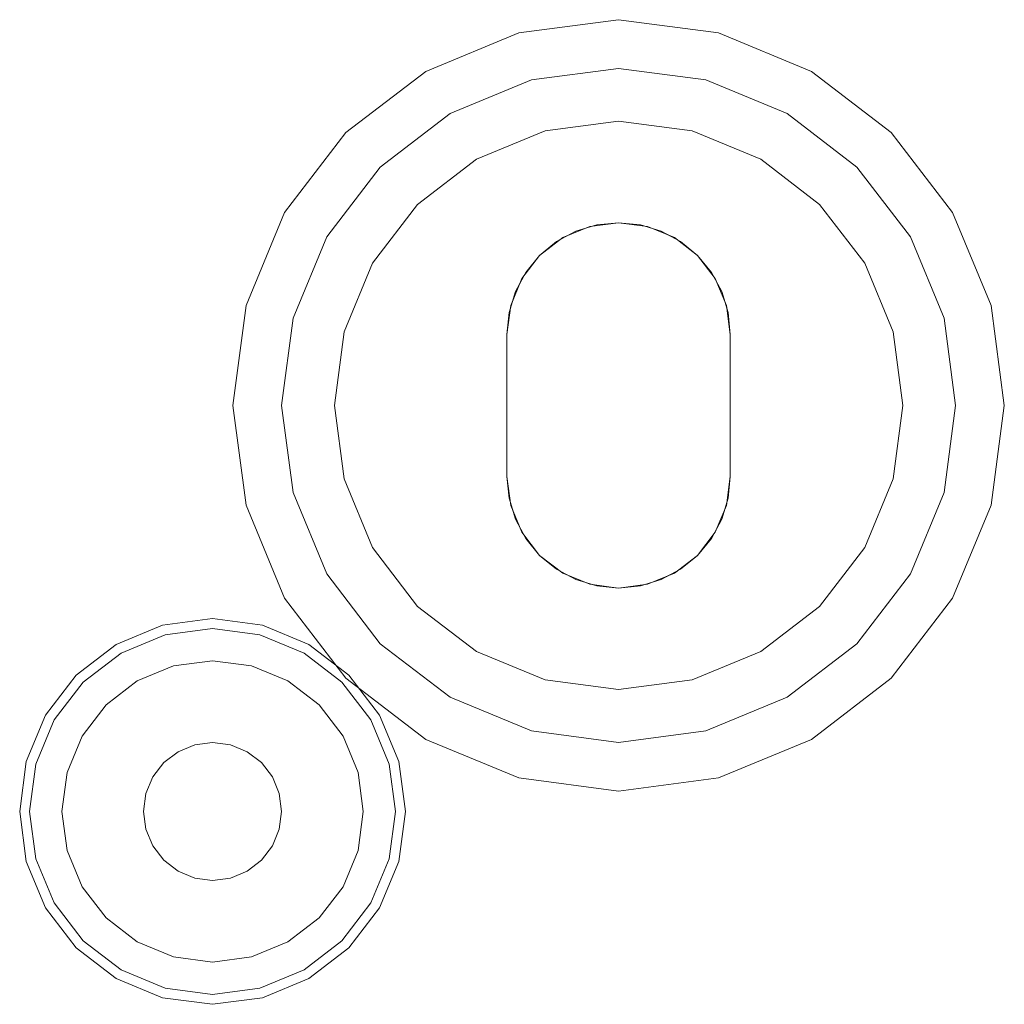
# Model space of a CAD drawing. Extents: x -620 to 300, y 62 to 1112.
# Tile 29 of 226: x -433.764 to -433.279, y 222.726 to 223.211. Entities that reach past the tile are written whole.
import ezdxf

# ---------------------------------------------------------------- set-up
doc = ezdxf.new("R2010")
doc.units = 0
doc.layers.get('0').update_dxf_attribs({"lineweight": 13})

# ---------------------------------------------------------------- blocks, each defined once
blk = doc.blocks.new('Blockreferenz-A06CPVY8L0')
at = {"color": 9, "linetype": 'ByBlock', "lineweight": -2, "ltscale": 0.13, "true_color": 0xc1c9c4}
for p, q in [((-433.46887, 223.2115), (-433.51804, 223.20502)), ((-433.46887, 223.2115), (-433.51804, 223.20502)), ((-433.41969, 223.20502), (-433.46887, 223.2115)), ((-433.41969, 223.20502), (-433.46887, 223.2115)), ((-433.51804, 223.20502), (-433.56387, 223.18604)), ((-433.51804, 223.20502), (-433.56387, 223.18604)), ((-433.37387, 223.18604), (-433.41969, 223.20502)), ((-433.37387, 223.18604), (-433.41969, 223.20502)), ((-433.51183, 223.18184), (-433.46887, 223.1875)), ((-433.46887, 223.1875), (-433.51183, 223.18184)), ((-433.46887, 223.1875), (-433.4259, 223.18184)), ((-433.4259, 223.18184), (-433.46887, 223.1875)), ((-433.56387, 223.18604), (-433.60322, 223.15585)), ((-433.56387, 223.18604), (-433.60322, 223.15585)), ((-433.33452, 223.15585), (-433.37387, 223.18604)), ((-433.33452, 223.15585), (-433.37387, 223.18604)), ((-433.55187, 223.16526), (-433.51183, 223.18184)), ((-433.51183, 223.18184), (-433.55187, 223.16526)), ((-433.4259, 223.18184), (-433.38587, 223.16526)), ((-433.38587, 223.16526), (-433.4259, 223.18184)), ((-433.58625, 223.13888), (-433.55187, 223.16526)), ((-433.55187, 223.16526), (-433.58625, 223.13888)), ((-433.38587, 223.16526), (-433.35149, 223.13888)), ((-433.35149, 223.13888), (-433.38587, 223.16526)), ((-433.46887, 223.1615), (-433.5051, 223.15673)), ((-433.5051, 223.15673), (-433.46887, 223.1615)), ((-433.43263, 223.15673), (-433.46887, 223.1615)), ((-433.46887, 223.1615), (-433.43263, 223.15673)), ((-433.60322, 223.15585), (-433.63341, 223.1165)), ((-433.60322, 223.15585), (-433.63341, 223.1165)), ((-433.5051, 223.15673), (-433.53887, 223.14274)), ((-433.53887, 223.14274), (-433.5051, 223.15673)), ((-433.39887, 223.14274), (-433.43263, 223.15673)), ((-433.43263, 223.15673), (-433.39887, 223.14274)), ((-433.30432, 223.1165), (-433.33452, 223.15585)), ((-433.30432, 223.1165), (-433.33452, 223.15585)), ((-433.61263, 223.1045), (-433.58625, 223.13888)), ((-433.58625, 223.13888), (-433.61263, 223.1045)), ((-433.53887, 223.14274), (-433.56786, 223.12049)), ((-433.56786, 223.12049), (-433.53887, 223.14274)), ((-433.36987, 223.12049), (-433.39887, 223.14274)), ((-433.39887, 223.14274), (-433.36987, 223.12049)), ((-433.35149, 223.13888), (-433.32511, 223.1045)), ((-433.32511, 223.1045), (-433.35149, 223.13888)), ((-433.56786, 223.12049), (-433.59011, 223.0915)), ((-433.59011, 223.0915), (-433.56786, 223.12049)), ((-433.34762, 223.0915), (-433.36987, 223.12049)), ((-433.36987, 223.12049), (-433.34762, 223.0915)), ((-433.63341, 223.1165), (-433.65239, 223.07067)), ((-433.63341, 223.1165), (-433.65239, 223.07067)), ((-433.28534, 223.07067), (-433.30432, 223.1165)), ((-433.28534, 223.07067), (-433.30432, 223.1165)), ((-433.48991, 223.10731), (-433.4796, 223.11044)), ((-433.4796, 223.11044), (-433.48991, 223.10731)), ((-433.4831, 223.10962), (-433.46887, 223.1115)), ((-433.46887, 223.1115), (-433.4831, 223.10962)), ((-433.4796, 223.11044), (-433.46887, 223.1115)), ((-433.46887, 223.1115), (-433.4796, 223.11044)), ((-433.46887, 223.1115), (-433.45814, 223.11044)), ((-433.45814, 223.11044), (-433.46887, 223.1115)), ((-433.46887, 223.1115), (-433.45463, 223.10962)), ((-433.45463, 223.10962), (-433.46887, 223.1115)), ((-433.45814, 223.11044), (-433.44782, 223.10731)), ((-433.44782, 223.10731), (-433.45814, 223.11044)), ((-433.49942, 223.10223), (-433.48991, 223.10731)), ((-433.48991, 223.10731), (-433.49942, 223.10223)), ((-433.49637, 223.10413), (-433.4831, 223.10962)), ((-433.4831, 223.10962), (-433.49637, 223.10413)), ((-433.45463, 223.10962), (-433.44137, 223.10413)), ((-433.44137, 223.10413), (-433.45463, 223.10962)), ((-433.44782, 223.10731), (-433.43831, 223.10223)), ((-433.43831, 223.10223), (-433.44782, 223.10731)), ((-433.62921, 223.06446), (-433.61263, 223.1045)), ((-433.61263, 223.1045), (-433.62921, 223.06446)), ((-433.50776, 223.09539), (-433.49637, 223.10413)), ((-433.49637, 223.10413), (-433.50776, 223.09539)), ((-433.50776, 223.09539), (-433.49942, 223.10223)), ((-433.49942, 223.10223), (-433.50776, 223.09539)), ((-433.44137, 223.10413), (-433.42998, 223.09539)), ((-433.42998, 223.09539), (-433.44137, 223.10413)), ((-433.43831, 223.10223), (-433.42998, 223.09539)), ((-433.42998, 223.09539), (-433.43831, 223.10223)), ((-433.32511, 223.1045), (-433.30852, 223.06446)), ((-433.30852, 223.06446), (-433.32511, 223.1045)), ((-433.5165, 223.084), (-433.50776, 223.09539)), ((-433.50776, 223.09539), (-433.5165, 223.084)), ((-433.5146, 223.08705), (-433.50776, 223.09539)), ((-433.50776, 223.09539), (-433.5146, 223.08705)), ((-433.42998, 223.09539), (-433.42314, 223.08705)), ((-433.42314, 223.08705), (-433.42998, 223.09539)), ((-433.42998, 223.09539), (-433.42123, 223.084)), ((-433.42123, 223.084), (-433.42998, 223.09539)), ((-433.59011, 223.0915), (-433.6041, 223.05773)), ((-433.6041, 223.05773), (-433.59011, 223.0915)), ((-433.33364, 223.05773), (-433.34762, 223.0915)), ((-433.34762, 223.0915), (-433.33364, 223.05773)), ((-433.51968, 223.07754), (-433.5146, 223.08705)), ((-433.5146, 223.08705), (-433.51968, 223.07754)), ((-433.42314, 223.08705), (-433.41805, 223.07754)), ((-433.41805, 223.07754), (-433.42314, 223.08705)), ((-433.52199, 223.07073), (-433.5165, 223.084)), ((-433.5165, 223.084), (-433.52199, 223.07073)), ((-433.42123, 223.084), (-433.41574, 223.07073)), ((-433.41574, 223.07073), (-433.42123, 223.084)), ((-433.52281, 223.06723), (-433.51968, 223.07754)), ((-433.51968, 223.07754), (-433.52281, 223.06723)), ((-433.41805, 223.07754), (-433.41492, 223.06723)), ((-433.41492, 223.06723), (-433.41805, 223.07754)), ((-433.65239, 223.07067), (-433.65887, 223.0215)), ((-433.65239, 223.07067), (-433.65887, 223.0215)), ((-433.52387, 223.0565), (-433.52199, 223.07073)), ((-433.52199, 223.07073), (-433.52387, 223.0565)), ((-433.52387, 223.0565), (-433.52281, 223.06723)), ((-433.52281, 223.06723), (-433.52387, 223.0565)), ((-433.41574, 223.07073), (-433.41387, 223.0565)), ((-433.41387, 223.0565), (-433.41574, 223.07073)), ((-433.41492, 223.06723), (-433.41387, 223.0565)), ((-433.41387, 223.0565), (-433.41492, 223.06723)), ((-433.27887, 223.0215), (-433.28534, 223.07067)), ((-433.27887, 223.0215), (-433.28534, 223.07067)), ((-433.63487, 223.0215), (-433.62921, 223.06446)), ((-433.62921, 223.06446), (-433.63487, 223.0215)), ((-433.30852, 223.06446), (-433.30287, 223.0215)), ((-433.30287, 223.0215), (-433.30852, 223.06446)), ((-433.6041, 223.05773), (-433.60887, 223.0215)), ((-433.60887, 223.0215), (-433.6041, 223.05773)), ((-433.52387, 223.0215), (-433.52387, 223.0565)), ((-433.52387, 223.0565), (-433.52387, 223.0215)), ((-433.52387, 223.0565), (-433.52387, 223.0565)), ((-433.52387, 222.9865), (-433.52387, 223.0565)), ((-433.52387, 223.0565), (-433.52387, 222.9865)), ((-433.52387, 223.0565), (-433.52387, 223.0565)), ((-433.41387, 223.0565), (-433.41387, 223.0215)), ((-433.41387, 223.0215), (-433.41387, 223.0565)), ((-433.41387, 223.0565), (-433.41387, 223.0565)), ((-433.41387, 223.0565), (-433.41387, 222.9865)), ((-433.41387, 222.9865), (-433.41387, 223.0565)), ((-433.41387, 223.0565), (-433.41387, 223.0565)), ((-433.32887, 223.0215), (-433.33364, 223.05773)), ((-433.33364, 223.05773), (-433.32887, 223.0215)), ((-433.65887, 223.0215), (-433.65239, 222.97232)), ((-433.65887, 223.0215), (-433.65239, 222.97232)), ((-433.62921, 222.97853), (-433.63487, 223.0215)), ((-433.63487, 223.0215), (-433.62921, 222.97853)), ((-433.60887, 223.0215), (-433.6041, 222.98526)), ((-433.6041, 222.98526), (-433.60887, 223.0215)), ((-433.52387, 222.9865), (-433.52387, 223.0215)), ((-433.52387, 223.0215), (-433.52387, 222.9865)), ((-433.41387, 223.0215), (-433.41387, 222.9865)), ((-433.41387, 222.9865), (-433.41387, 223.0215)), ((-433.33364, 222.98526), (-433.32887, 223.0215)), ((-433.32887, 223.0215), (-433.33364, 222.98526)), ((-433.30287, 223.0215), (-433.30852, 222.97853)), ((-433.30852, 222.97853), (-433.30287, 223.0215)), ((-433.28534, 222.97232), (-433.27887, 223.0215)), ((-433.28534, 222.97232), (-433.27887, 223.0215)), ((-433.6041, 222.98526), (-433.59011, 222.9515)), ((-433.59011, 222.9515), (-433.6041, 222.98526)), ((-433.52281, 222.97577), (-433.52387, 222.9865)), ((-433.52387, 222.9865), (-433.52281, 222.97577)), ((-433.52387, 222.9865), (-433.52387, 222.9865)), ((-433.52199, 222.97226), (-433.52387, 222.9865)), ((-433.52387, 222.9865), (-433.52199, 222.97226)), ((-433.52387, 222.9865), (-433.52387, 222.9865)), ((-433.41387, 222.9865), (-433.41574, 222.97226)), ((-433.41574, 222.97226), (-433.41387, 222.9865)), ((-433.41387, 222.9865), (-433.41492, 222.97577)), ((-433.41492, 222.97577), (-433.41387, 222.9865)), ((-433.41387, 222.9865), (-433.41387, 222.9865)), ((-433.41387, 222.9865), (-433.41387, 222.9865)), ((-433.34762, 222.9515), (-433.33364, 222.98526)), ((-433.33364, 222.98526), (-433.34762, 222.9515)), ((-433.61263, 222.9385), (-433.62921, 222.97853)), ((-433.62921, 222.97853), (-433.61263, 222.9385)), ((-433.51968, 222.96545), (-433.52281, 222.97577)), ((-433.52281, 222.97577), (-433.51968, 222.96545)), ((-433.41492, 222.97577), (-433.41805, 222.96545)), ((-433.41805, 222.96545), (-433.41492, 222.97577)), ((-433.30852, 222.97853), (-433.32511, 222.9385)), ((-433.32511, 222.9385), (-433.30852, 222.97853)), ((-433.65239, 222.97232), (-433.63341, 222.9265)), ((-433.65239, 222.97232), (-433.63341, 222.9265)), ((-433.5165, 222.959), (-433.52199, 222.97226)), ((-433.52199, 222.97226), (-433.5165, 222.959)), ((-433.41574, 222.97226), (-433.42123, 222.959)), ((-433.42123, 222.959), (-433.41574, 222.97226)), ((-433.30432, 222.9265), (-433.28534, 222.97232)), ((-433.30432, 222.9265), (-433.28534, 222.97232)), ((-433.5146, 222.95594), (-433.51968, 222.96545)), ((-433.51968, 222.96545), (-433.5146, 222.95594)), ((-433.41805, 222.96545), (-433.42314, 222.95594)), ((-433.42314, 222.95594), (-433.41805, 222.96545)), ((-433.50776, 222.9476), (-433.5165, 222.959)), ((-433.5165, 222.959), (-433.50776, 222.9476)), ((-433.50776, 222.9476), (-433.5146, 222.95594)), ((-433.5146, 222.95594), (-433.50776, 222.9476)), ((-433.42123, 222.959), (-433.42998, 222.9476)), ((-433.42998, 222.9476), (-433.42123, 222.959)), ((-433.42314, 222.95594), (-433.42998, 222.9476)), ((-433.42998, 222.9476), (-433.42314, 222.95594)), ((-433.59011, 222.9515), (-433.56786, 222.9225)), ((-433.56786, 222.9225), (-433.59011, 222.9515)), ((-433.36987, 222.9225), (-433.34762, 222.9515)), ((-433.34762, 222.9515), (-433.36987, 222.9225)), ((-433.49942, 222.94076), (-433.50776, 222.9476)), ((-433.50776, 222.9476), (-433.49942, 222.94076)), ((-433.49637, 222.93886), (-433.50776, 222.9476)), ((-433.50776, 222.9476), (-433.49637, 222.93886)), ((-433.42998, 222.9476), (-433.44137, 222.93886)), ((-433.44137, 222.93886), (-433.42998, 222.9476)), ((-433.42998, 222.9476), (-433.43831, 222.94076)), ((-433.43831, 222.94076), (-433.42998, 222.9476)), ((-433.48991, 222.93568), (-433.49942, 222.94076)), ((-433.49942, 222.94076), (-433.48991, 222.93568)), ((-433.43831, 222.94076), (-433.44782, 222.93568)), ((-433.44782, 222.93568), (-433.43831, 222.94076)), ((-433.58625, 222.90412), (-433.61263, 222.9385)), ((-433.61263, 222.9385), (-433.58625, 222.90412)), ((-433.4831, 222.93337), (-433.49637, 222.93886)), ((-433.49637, 222.93886), (-433.4831, 222.93337)), ((-433.4796, 222.93255), (-433.48991, 222.93568)), ((-433.48991, 222.93568), (-433.4796, 222.93255)), ((-433.44782, 222.93568), (-433.45814, 222.93255)), ((-433.45814, 222.93255), (-433.44782, 222.93568)), ((-433.44137, 222.93886), (-433.45463, 222.93337)), ((-433.45463, 222.93337), (-433.44137, 222.93886)), ((-433.32511, 222.9385), (-433.35149, 222.90412)), ((-433.35149, 222.90412), (-433.32511, 222.9385)), ((-433.46887, 222.9315), (-433.4831, 222.93337)), ((-433.4831, 222.93337), (-433.46887, 222.9315)), ((-433.46887, 222.9315), (-433.4796, 222.93255)), ((-433.4796, 222.93255), (-433.46887, 222.9315)), ((-433.45463, 222.93337), (-433.46887, 222.9315)), ((-433.46887, 222.9315), (-433.45463, 222.93337)), ((-433.45814, 222.93255), (-433.46887, 222.9315)), ((-433.46887, 222.9315), (-433.45814, 222.93255)), ((-433.63341, 222.9265), (-433.60322, 222.88715)), ((-433.63341, 222.9265), (-433.60322, 222.88715)), ((-433.33452, 222.88715), (-433.30432, 222.9265)), ((-433.33452, 222.88715), (-433.30432, 222.9265)), ((-433.56786, 222.9225), (-433.53887, 222.90025)), ((-433.53887, 222.90025), (-433.56786, 222.9225)), ((-433.39887, 222.90025), (-433.36987, 222.9225)), ((-433.36987, 222.9225), (-433.39887, 222.90025)), ((-433.66887, 222.9165), (-433.69345, 222.91326)), ((-433.64428, 222.91326), (-433.66887, 222.9165)), ((-433.69345, 222.91326), (-433.71637, 222.90377)), ((-433.69219, 222.90854), (-433.66887, 222.91161)), ((-433.66887, 222.91161), (-433.64554, 222.90854)), ((-433.62137, 222.90377), (-433.64428, 222.91326)), ((-433.71392, 222.89953), (-433.69219, 222.90854)), ((-433.64554, 222.90854), (-433.62381, 222.89953)), ((-433.71637, 222.90377), (-433.73604, 222.88867)), ((-433.60169, 222.88867), (-433.62137, 222.90377)), ((-433.55187, 222.87774), (-433.58625, 222.90412)), ((-433.58625, 222.90412), (-433.55187, 222.87774)), ((-433.35149, 222.90412), (-433.38587, 222.87774)), ((-433.38587, 222.87774), (-433.35149, 222.90412)), ((-433.73258, 222.88521), (-433.71392, 222.89953)), ((-433.62381, 222.89953), (-433.60515, 222.88521)), ((-433.53887, 222.90025), (-433.5051, 222.88627)), ((-433.5051, 222.88627), (-433.53887, 222.90025)), ((-433.43263, 222.88627), (-433.39887, 222.90025)), ((-433.39887, 222.90025), (-433.43263, 222.88627)), ((-433.68807, 222.89317), (-433.70597, 222.88575)), ((-433.68807, 222.89317), (-433.70597, 222.88575)), ((-433.66887, 222.8957), (-433.68807, 222.89317)), ((-433.66887, 222.8957), (-433.68807, 222.89317)), ((-433.64966, 222.89317), (-433.66887, 222.8957)), ((-433.64966, 222.89317), (-433.66887, 222.8957)), ((-433.63177, 222.88575), (-433.64966, 222.89317)), ((-433.63177, 222.88575), (-433.64966, 222.89317)), ((-433.73604, 222.88867), (-433.75114, 222.869)), ((-433.60322, 222.88715), (-433.56387, 222.85695)), ((-433.60322, 222.88715), (-433.56387, 222.85695)), ((-433.58659, 222.869), (-433.60169, 222.88867)), ((-433.37387, 222.85695), (-433.33452, 222.88715)), ((-433.37387, 222.85695), (-433.33452, 222.88715)), ((-433.7469, 222.86655), (-433.73258, 222.88521)), ((-433.70597, 222.88575), (-433.72133, 222.87396)), ((-433.70597, 222.88575), (-433.72133, 222.87396)), ((-433.6164, 222.87396), (-433.63177, 222.88575)), ((-433.6164, 222.87396), (-433.63177, 222.88575)), ((-433.60515, 222.88521), (-433.59083, 222.86655)), ((-433.5051, 222.88627), (-433.46887, 222.8815)), ((-433.46887, 222.8815), (-433.5051, 222.88627)), ((-433.46887, 222.8815), (-433.43263, 222.88627)), ((-433.43263, 222.88627), (-433.46887, 222.8815)), ((-433.51183, 222.86115), (-433.55187, 222.87774)), ((-433.55187, 222.87774), (-433.51183, 222.86115)), ((-433.38587, 222.87774), (-433.4259, 222.86115)), ((-433.4259, 222.86115), (-433.38587, 222.87774)), ((-433.72133, 222.87396), (-433.73313, 222.8586)), ((-433.72133, 222.87396), (-433.73313, 222.8586)), ((-433.60461, 222.8586), (-433.6164, 222.87396)), ((-433.60461, 222.8586), (-433.6164, 222.87396)), ((-433.75114, 222.869), (-433.76063, 222.84608)), ((-433.5771, 222.84608), (-433.58659, 222.869)), ((-433.75591, 222.84482), (-433.7469, 222.86655)), ((-433.59083, 222.86655), (-433.58183, 222.84482)), ((-433.73313, 222.8586), (-433.74054, 222.8407)), ((-433.73313, 222.8586), (-433.74054, 222.8407)), ((-433.59719, 222.8407), (-433.60461, 222.8586)), ((-433.59719, 222.8407), (-433.60461, 222.8586)), ((-433.46887, 222.8555), (-433.51183, 222.86115)), ((-433.51183, 222.86115), (-433.46887, 222.8555)), ((-433.4259, 222.86115), (-433.46887, 222.8555)), ((-433.46887, 222.8555), (-433.4259, 222.86115)), ((-433.67767, 222.85434), (-433.68587, 222.85094)), ((-433.68587, 222.85094), (-433.67767, 222.85434)), ((-433.66887, 222.8555), (-433.67767, 222.85434)), ((-433.67767, 222.85434), (-433.66887, 222.8555)), ((-433.66007, 222.85434), (-433.66887, 222.8555)), ((-433.66887, 222.8555), (-433.66007, 222.85434)), ((-433.65187, 222.85094), (-433.66007, 222.85434)), ((-433.66007, 222.85434), (-433.65187, 222.85094)), ((-433.56387, 222.85695), (-433.51804, 222.83797)), ((-433.56387, 222.85695), (-433.51804, 222.83797)), ((-433.41969, 222.83797), (-433.37387, 222.85695)), ((-433.41969, 222.83797), (-433.37387, 222.85695)), ((-433.68587, 222.85094), (-433.69291, 222.84554)), ((-433.69291, 222.84554), (-433.68587, 222.85094)), ((-433.64482, 222.84554), (-433.65187, 222.85094)), ((-433.65187, 222.85094), (-433.64482, 222.84554)), ((-433.76063, 222.84608), (-433.76387, 222.8215)), ((-433.75898, 222.8215), (-433.75591, 222.84482)), ((-433.69291, 222.84554), (-433.69831, 222.8385)), ((-433.69831, 222.8385), (-433.69291, 222.84554)), ((-433.63942, 222.8385), (-433.64482, 222.84554)), ((-433.64482, 222.84554), (-433.63942, 222.8385)), ((-433.58183, 222.84482), (-433.57875, 222.8215)), ((-433.57387, 222.8215), (-433.5771, 222.84608)), ((-433.74054, 222.8407), (-433.74307, 222.8215)), ((-433.74054, 222.8407), (-433.74307, 222.8215)), ((-433.69831, 222.8385), (-433.70171, 222.8303)), ((-433.70171, 222.8303), (-433.69831, 222.8385)), ((-433.63602, 222.8303), (-433.63942, 222.8385)), ((-433.63942, 222.8385), (-433.63602, 222.8303)), ((-433.59467, 222.8215), (-433.59719, 222.8407)), ((-433.59467, 222.8215), (-433.59719, 222.8407)), ((-433.51804, 222.83797), (-433.46887, 222.8315)), ((-433.51804, 222.83797), (-433.46887, 222.8315)), ((-433.46887, 222.8315), (-433.41969, 222.83797)), ((-433.46887, 222.8315), (-433.41969, 222.83797)), ((-433.70171, 222.8303), (-433.70287, 222.8215)), ((-433.70287, 222.8215), (-433.70171, 222.8303)), ((-433.63487, 222.8215), (-433.63602, 222.8303)), ((-433.63602, 222.8303), (-433.63487, 222.8215)), ((-433.76387, 222.8215), (-433.76063, 222.79691)), ((-433.75591, 222.79817), (-433.75898, 222.8215)), ((-433.74307, 222.8215), (-433.74054, 222.80229)), ((-433.74307, 222.8215), (-433.74054, 222.80229)), ((-433.70287, 222.8215), (-433.70171, 222.8127)), ((-433.70171, 222.8127), (-433.70287, 222.8215)), ((-433.63602, 222.8127), (-433.63487, 222.8215)), ((-433.63487, 222.8215), (-433.63602, 222.8127)), ((-433.59719, 222.80229), (-433.59467, 222.8215)), ((-433.59719, 222.80229), (-433.59467, 222.8215)), ((-433.57875, 222.8215), (-433.58183, 222.79817)), ((-433.5771, 222.79691), (-433.57387, 222.8215)), ((-433.70171, 222.8127), (-433.69831, 222.8045)), ((-433.69831, 222.8045), (-433.70171, 222.8127)), ((-433.63942, 222.8045), (-433.63602, 222.8127)), ((-433.63602, 222.8127), (-433.63942, 222.8045)), ((-433.69831, 222.8045), (-433.69291, 222.79745)), ((-433.69291, 222.79745), (-433.69831, 222.8045)), ((-433.64482, 222.79745), (-433.63942, 222.8045)), ((-433.63942, 222.8045), (-433.64482, 222.79745)), ((-433.74054, 222.80229), (-433.73313, 222.7844)), ((-433.74054, 222.80229), (-433.73313, 222.7844)), ((-433.60461, 222.7844), (-433.59719, 222.80229)), ((-433.60461, 222.7844), (-433.59719, 222.80229)), ((-433.76063, 222.79691), (-433.75114, 222.774)), ((-433.7469, 222.77644), (-433.75591, 222.79817)), ((-433.69291, 222.79745), (-433.68587, 222.79205)), ((-433.68587, 222.79205), (-433.69291, 222.79745)), ((-433.65187, 222.79205), (-433.64482, 222.79745)), ((-433.64482, 222.79745), (-433.65187, 222.79205)), ((-433.58183, 222.79817), (-433.59083, 222.77644)), ((-433.58659, 222.774), (-433.5771, 222.79691)), ((-433.68587, 222.79205), (-433.67767, 222.78865)), ((-433.67767, 222.78865), (-433.68587, 222.79205)), ((-433.66007, 222.78865), (-433.65187, 222.79205)), ((-433.65187, 222.79205), (-433.66007, 222.78865)), ((-433.67767, 222.78865), (-433.66887, 222.7875)), ((-433.66887, 222.7875), (-433.67767, 222.78865)), ((-433.66887, 222.7875), (-433.66007, 222.78865)), ((-433.66007, 222.78865), (-433.66887, 222.7875)), ((-433.73313, 222.7844), (-433.72133, 222.76903)), ((-433.73313, 222.7844), (-433.72133, 222.76903)), ((-433.6164, 222.76903), (-433.60461, 222.7844)), ((-433.6164, 222.76903), (-433.60461, 222.7844)), ((-433.73258, 222.75778), (-433.7469, 222.77644)), ((-433.59083, 222.77644), (-433.60515, 222.75778)), ((-433.75114, 222.774), (-433.73604, 222.75432)), ((-433.60169, 222.75432), (-433.58659, 222.774)), ((-433.72133, 222.76903), (-433.70597, 222.75724)), ((-433.72133, 222.76903), (-433.70597, 222.75724)), ((-433.63177, 222.75724), (-433.6164, 222.76903)), ((-433.63177, 222.75724), (-433.6164, 222.76903)), ((-433.71392, 222.74346), (-433.73258, 222.75778)), ((-433.70597, 222.75724), (-433.68807, 222.74982)), ((-433.70597, 222.75724), (-433.68807, 222.74982)), ((-433.64966, 222.74982), (-433.63177, 222.75724)), ((-433.64966, 222.74982), (-433.63177, 222.75724)), ((-433.60515, 222.75778), (-433.62381, 222.74346)), ((-433.73604, 222.75432), (-433.71637, 222.73922)), ((-433.62137, 222.73922), (-433.60169, 222.75432)), ((-433.68807, 222.74982), (-433.66887, 222.7473)), ((-433.68807, 222.74982), (-433.66887, 222.7473)), ((-433.66887, 222.7473), (-433.64966, 222.74982)), ((-433.66887, 222.7473), (-433.64966, 222.74982)), ((-433.69219, 222.73446), (-433.71392, 222.74346)), ((-433.62381, 222.74346), (-433.64554, 222.73446)), ((-433.71637, 222.73922), (-433.69345, 222.72973)), ((-433.64428, 222.72973), (-433.62137, 222.73922)), ((-433.66887, 222.73138), (-433.69219, 222.73446)), ((-433.64554, 222.73446), (-433.66887, 222.73138)), ((-433.69345, 222.72973), (-433.66887, 222.7265)), ((-433.66887, 222.7265), (-433.64428, 222.72973))]:
    blk.add_line(p, q, dxfattribs=at)

msp = doc.modelspace()

# ---------------------------------------------------------------- block references
at = {"ltscale": 0.13}
msp.add_blockref('Blockreferenz-A06CPVY8L0', (0, 0), dxfattribs=at)

doc.saveas('drawing.dxf')
